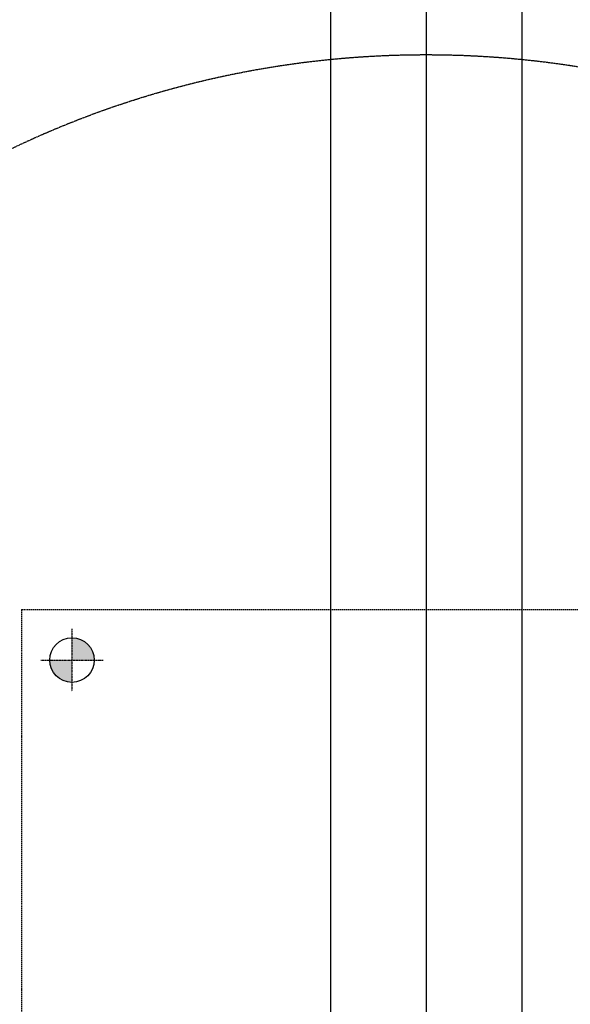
# Model space of a CAD drawing. Header units: inches. Extents: x -4968858 to -265257, y -220693 to 1871410.
# Tile 137 of 225: x -1893868 to -1893661, y 1194404 to 1194774. Entities that reach past the tile are written whole.
import ezdxf

# ---------------------------------------------------------------- set-up
doc = ezdxf.new("R2010")
doc.units = ezdxf.units.IN
doc.header["$MEASUREMENT"] = 0
for name, pattern in [('CENTER', [2, 1.25, -0.25, 0.25, -0.25]), ('CENTER2', [1.125, 0.75, -0.125, 0.125, -0.125]), ('CONTINOUS', [0]), ('DASHED', [0.75, 0.5, -0.25]), ('HIDDEN', [0.375, 0.25, -0.125])]:
    doc.linetypes.add(name, pattern=pattern)
doc.layers.add('GRID', color=8, linetype='Continuous')
doc.layers.add('IPB', color=6, linetype='Continuous')

# ---------------------------------------------------------------- blocks, each defined once
blk = doc.blocks.new('UTCOMBINE')
h = blk.add_hatch(color=256)
h.paths.add_polyline_path([(-708225.54, 46426.7), (-708217.15, 46426.7), (-708217.15, 46418.32, -0.414214)])
h.paths.add_polyline_path([(-708208.77, 46426.7), (-708217.15, 46426.7), (-708217.15, 46435.08, -0.414214)])
h = blk.add_hatch(color=256)
h.paths.add_polyline_path([(-708225.54, 46426.7), (-708217.15, 46426.7), (-708217.15, 46418.32, -0.414214)])
h.paths.add_polyline_path([(-708208.77, 46426.7), (-708217.15, 46426.7), (-708217.15, 46435.08, -0.414214)])
h = blk.add_hatch(color=256)
h.paths.add_polyline_path([(-708225.54, 46426.7), (-708217.15, 46426.7), (-708217.15, 46418.32, -0.414214)])
h.paths.add_polyline_path([(-708208.77, 46426.7), (-708217.15, 46426.7), (-708217.15, 46435.08, -0.414214)])
h = blk.add_hatch(color=256)
h.paths.add_polyline_path([(-708225.54, 46426.7), (-708217.15, 46426.7), (-708217.15, 46418.32, -0.414214)])
h.paths.add_polyline_path([(-708208.77, 46426.7), (-708217.15, 46426.7), (-708217.15, 46435.08, -0.414214)])
h = blk.add_hatch(color=256)
h.paths.add_polyline_path([(-708225.54, 46426.7), (-708217.15, 46426.7), (-708217.15, 46418.32, -0.414214)])
h.paths.add_polyline_path([(-708208.77, 46426.7), (-708217.15, 46426.7), (-708217.15, 46435.08, -0.414214)])
h = blk.add_hatch(color=256)
h.paths.add_polyline_path([(-708225.54, 46426.7), (-708217.15, 46426.7), (-708217.15, 46418.32, -0.414214)])
h.paths.add_polyline_path([(-708208.77, 46426.7), (-708217.15, 46426.7), (-708217.15, 46435.08, -0.414214)])
h = blk.add_hatch(color=256)
h.paths.add_polyline_path([(-708225.54, 46426.7), (-708217.15, 46426.7), (-708217.15, 46418.32, -0.414214)])
h.paths.add_polyline_path([(-708208.77, 46426.7), (-708217.15, 46426.7), (-708217.15, 46435.08, -0.414214)])
h = blk.add_hatch(color=256)
h.paths.add_polyline_path([(-708225.54, 46426.7), (-708217.15, 46426.7), (-708217.15, 46418.32, -0.414214)])
h.paths.add_polyline_path([(-708208.77, 46426.7), (-708217.15, 46426.7), (-708217.15, 46435.08, -0.414214)])
h = blk.add_hatch(color=256)
h.paths.add_polyline_path([(-708225.54, 46426.7), (-708217.15, 46426.7), (-708217.15, 46418.32, -0.414214)])
h.paths.add_polyline_path([(-708208.77, 46426.7), (-708217.15, 46426.7), (-708217.15, 46435.08, -0.414214)])
h = blk.add_hatch(color=256)
h.paths.add_polyline_path([(-708225.54, 46426.7), (-708217.15, 46426.7), (-708217.15, 46418.32, -0.414214)])
h.paths.add_polyline_path([(-708208.77, 46426.7), (-708217.15, 46426.7), (-708217.15, 46435.08, -0.414214)])
h = blk.add_hatch(color=256)
h.paths.add_polyline_path([(-708225.54, 46426.7), (-708217.15, 46426.7), (-708217.15, 46418.32, -0.414214)])
h.paths.add_polyline_path([(-708208.77, 46426.7), (-708217.15, 46426.7), (-708217.15, 46435.08, -0.414214)])
h = blk.add_hatch(color=256)
h.paths.add_polyline_path([(-708225.54, 46426.7), (-708217.15, 46426.7), (-708217.15, 46418.32, -0.414214)])
h.paths.add_polyline_path([(-708208.77, 46426.7), (-708217.15, 46426.7), (-708217.15, 46435.08, -0.414214)])
h = blk.add_hatch(color=256)
h.paths.add_polyline_path([(-708225.54, 46426.7), (-708217.15, 46426.7), (-708217.15, 46418.32, -0.414214)])
h.paths.add_polyline_path([(-708208.77, 46426.7), (-708217.15, 46426.7), (-708217.15, 46435.08, -0.414214)])
h = blk.add_hatch(color=256)
h.paths.add_polyline_path([(-708225.54, 46426.7), (-708217.15, 46426.7), (-708217.15, 46418.32, -0.414214)])
h.paths.add_polyline_path([(-708208.77, 46426.7), (-708217.15, 46426.7), (-708217.15, 46435.08, -0.414214)])
h = blk.add_hatch(color=256)
h.paths.add_polyline_path([(-708225.54, 46426.7), (-708217.15, 46426.7), (-708217.15, 46418.32, -0.414214)])
h.paths.add_polyline_path([(-708208.77, 46426.7), (-708217.15, 46426.7), (-708217.15, 46435.08, -0.414214)])
h = blk.add_hatch(color=256)
h.paths.add_polyline_path([(-708225.54, 46426.7), (-708217.15, 46426.7), (-708217.15, 46418.32, -0.414214)])
h.paths.add_polyline_path([(-708208.77, 46426.7), (-708217.15, 46426.7), (-708217.15, 46435.08, -0.414214)])
h = blk.add_hatch(color=256)
h.paths.add_polyline_path([(-708225.54, 46426.7), (-708217.15, 46426.7), (-708217.15, 46418.32, -0.414214)])
h.paths.add_polyline_path([(-708208.77, 46426.7), (-708217.15, 46426.7), (-708217.15, 46435.08, -0.414214)])
h = blk.add_hatch(color=256)
h.paths.add_polyline_path([(-708225.54, 46426.7), (-708217.15, 46426.7), (-708217.15, 46418.32, -0.414214)])
h.paths.add_polyline_path([(-708208.77, 46426.7), (-708217.15, 46426.7), (-708217.15, 46435.08, -0.414214)])
h = blk.add_hatch(color=256)
h.paths.add_polyline_path([(-708225.54, 46426.7), (-708217.15, 46426.7), (-708217.15, 46418.32, -0.414214)])
h.paths.add_polyline_path([(-708208.77, 46426.7), (-708217.15, 46426.7), (-708217.15, 46435.08, -0.414214)])
h = blk.add_hatch(color=256)
h.paths.add_polyline_path([(-708225.54, 46426.7), (-708217.15, 46426.7), (-708217.15, 46418.32, -0.414214)])
h.paths.add_polyline_path([(-708208.77, 46426.7), (-708217.15, 46426.7), (-708217.15, 46435.08, -0.414214)])
h = blk.add_hatch(color=256)
h.paths.add_polyline_path([(-708225.54, 46426.7), (-708217.15, 46426.7), (-708217.15, 46418.32, -0.414214)])
h.paths.add_polyline_path([(-708208.77, 46426.7), (-708217.15, 46426.7), (-708217.15, 46435.08, -0.414214)])
h = blk.add_hatch(color=256)
h.paths.add_polyline_path([(-708225.54, 46426.7), (-708217.15, 46426.7), (-708217.15, 46418.32, -0.414214)])
h.paths.add_polyline_path([(-708208.77, 46426.7), (-708217.15, 46426.7), (-708217.15, 46435.08, -0.414214)])
h = blk.add_hatch(color=256)
h.paths.add_polyline_path([(-708225.54, 46426.7), (-708217.15, 46426.7), (-708217.15, 46418.32, -0.414214)])
h.paths.add_polyline_path([(-708208.77, 46426.7), (-708217.15, 46426.7), (-708217.15, 46435.08, -0.414214)])
h = blk.add_hatch(color=256)
h.paths.add_polyline_path([(-708225.54, 46426.7), (-708217.15, 46426.7), (-708217.15, 46418.32, -0.414214)])
h.paths.add_polyline_path([(-708208.77, 46426.7), (-708217.15, 46426.7), (-708217.15, 46435.08, -0.414214)])
h = blk.add_hatch(color=256)
h.paths.add_polyline_path([(-708225.54, 46426.7), (-708217.15, 46426.7), (-708217.15, 46418.32, -0.414214)])
h.paths.add_polyline_path([(-708208.77, 46426.7), (-708217.15, 46426.7), (-708217.15, 46435.08, -0.414214)])
h = blk.add_hatch(color=256)
h.paths.add_polyline_path([(-708225.54, 46426.7), (-708217.15, 46426.7), (-708217.15, 46418.32, -0.414214)])
h.paths.add_polyline_path([(-708208.77, 46426.7), (-708217.15, 46426.7), (-708217.15, 46435.08, -0.414214)])
h = blk.add_hatch(color=256)
h.paths.add_polyline_path([(-708225.54, 46426.7), (-708217.15, 46426.7), (-708217.15, 46418.32, -0.414214)])
h.paths.add_polyline_path([(-708208.77, 46426.7), (-708217.15, 46426.7), (-708217.15, 46435.08, -0.414214)])
h = blk.add_hatch(color=256)
h.paths.add_polyline_path([(-708225.54, 46426.7), (-708217.15, 46426.7), (-708217.15, 46418.32, -0.414214)])
h.paths.add_polyline_path([(-708208.77, 46426.7), (-708217.15, 46426.7), (-708217.15, 46435.08, -0.414214)])
h = blk.add_hatch(color=256)
h.paths.add_polyline_path([(-708225.54, 46426.7), (-708217.15, 46426.7), (-708217.15, 46418.32, -0.414214)])
h.paths.add_polyline_path([(-708208.77, 46426.7), (-708217.15, 46426.7), (-708217.15, 46435.08, -0.414214)])
h = blk.add_hatch(color=256)
h.paths.add_polyline_path([(-708225.54, 46426.7), (-708217.15, 46426.7), (-708217.15, 46418.32, -0.414214)])
h.paths.add_polyline_path([(-708208.77, 46426.7), (-708217.15, 46426.7), (-708217.15, 46435.08, -0.414214)])
h = blk.add_hatch(color=256)
h.paths.add_polyline_path([(-708225.54, 46426.7), (-708217.15, 46426.7), (-708217.15, 46418.32, -0.414214)])
h.paths.add_polyline_path([(-708208.77, 46426.7), (-708217.15, 46426.7), (-708217.15, 46435.08, -0.414214)])
h = blk.add_hatch(color=256)
h.paths.add_polyline_path([(-708225.54, 46426.7), (-708217.15, 46426.7), (-708217.15, 46418.32, -0.414214)])
h.paths.add_polyline_path([(-708208.77, 46426.7), (-708217.15, 46426.7), (-708217.15, 46435.08, -0.414214)])
h = blk.add_hatch(color=256)
h.paths.add_polyline_path([(-708225.54, 46426.7), (-708217.15, 46426.7), (-708217.15, 46418.32, -0.414214)])
h.paths.add_polyline_path([(-708208.77, 46426.7), (-708217.15, 46426.7), (-708217.15, 46435.08, -0.414214)])
h = blk.add_hatch(color=256)
h.paths.add_polyline_path([(-708225.54, 46426.7), (-708217.15, 46426.7), (-708217.15, 46418.32, -0.414214)])
h.paths.add_polyline_path([(-708208.77, 46426.7), (-708217.15, 46426.7), (-708217.15, 46435.08, -0.414214)])
h = blk.add_hatch(color=256)
h.paths.add_polyline_path([(-708225.54, 46426.7), (-708217.15, 46426.7), (-708217.15, 46418.32, -0.414214)])
h.paths.add_polyline_path([(-708208.77, 46426.7), (-708217.15, 46426.7), (-708217.15, 46435.08, -0.414214)])
h = blk.add_hatch(color=256)
h.paths.add_polyline_path([(-708225.54, 46426.7), (-708217.15, 46426.7), (-708217.15, 46418.32, -0.414214)])
h.paths.add_polyline_path([(-708208.77, 46426.7), (-708217.15, 46426.7), (-708217.15, 46435.08, -0.414214)])
h = blk.add_hatch(color=256)
h.paths.add_polyline_path([(-708225.54, 46426.7), (-708217.15, 46426.7), (-708217.15, 46418.32, -0.414214)])
h.paths.add_polyline_path([(-708208.77, 46426.7), (-708217.15, 46426.7), (-708217.15, 46435.08, -0.414214)])
h = blk.add_hatch(color=256)
h.paths.add_polyline_path([(-708225.54, 46426.7), (-708217.15, 46426.7), (-708217.15, 46418.32, -0.414214)])
h.paths.add_polyline_path([(-708208.77, 46426.7), (-708217.15, 46426.7), (-708217.15, 46435.08, -0.414214)])
h = blk.add_hatch(color=256)
h.paths.add_polyline_path([(-708225.54, 46426.7), (-708217.15, 46426.7), (-708217.15, 46418.32, -0.414214)])
h.paths.add_polyline_path([(-708208.77, 46426.7), (-708217.15, 46426.7), (-708217.15, 46435.08, -0.414214)])
h = blk.add_hatch(color=256)
h.paths.add_polyline_path([(-708225.54, 46426.7), (-708217.15, 46426.7), (-708217.15, 46418.32, -0.414214)])
h.paths.add_polyline_path([(-708208.77, 46426.7), (-708217.15, 46426.7), (-708217.15, 46435.08, -0.414214)])
h = blk.add_hatch(color=256)
h.paths.add_polyline_path([(-708225.54, 46426.7), (-708217.15, 46426.7), (-708217.15, 46418.32, -0.414214)])
h.paths.add_polyline_path([(-708208.77, 46426.7), (-708217.15, 46426.7), (-708217.15, 46435.08, -0.414214)])
h = blk.add_hatch(color=256)
h.paths.add_polyline_path([(-708225.54, 46426.7), (-708217.15, 46426.7), (-708217.15, 46418.32, -0.414214)])
h.paths.add_polyline_path([(-708208.77, 46426.7), (-708217.15, 46426.7), (-708217.15, 46435.08, -0.414214)])
h = blk.add_hatch(color=256)
h.paths.add_polyline_path([(-708225.54, 46426.7), (-708217.15, 46426.7), (-708217.15, 46418.32, -0.414214)])
h.paths.add_polyline_path([(-708208.77, 46426.7), (-708217.15, 46426.7), (-708217.15, 46435.08, -0.414214)])
h = blk.add_hatch(color=256)
h.paths.add_polyline_path([(-708225.54, 46426.7), (-708217.15, 46426.7), (-708217.15, 46418.32, -0.414214)])
h.paths.add_polyline_path([(-708208.77, 46426.7), (-708217.15, 46426.7), (-708217.15, 46435.08, -0.414214)])
h = blk.add_hatch(color=256)
h.paths.add_polyline_path([(-708225.54, 46426.7), (-708217.15, 46426.7), (-708217.15, 46418.32, -0.414214)])
h.paths.add_polyline_path([(-708208.77, 46426.7), (-708217.15, 46426.7), (-708217.15, 46435.08, -0.414214)])
h = blk.add_hatch(color=256)
h.paths.add_polyline_path([(-708225.54, 46426.7), (-708217.15, 46426.7), (-708217.15, 46418.32, -0.414214)])
h.paths.add_polyline_path([(-708208.77, 46426.7), (-708217.15, 46426.7), (-708217.15, 46435.08, -0.414214)])
h = blk.add_hatch(color=256)
h.paths.add_polyline_path([(-708225.54, 46426.7), (-708217.15, 46426.7), (-708217.15, 46418.32, -0.414214)])
h.paths.add_polyline_path([(-708208.77, 46426.7), (-708217.15, 46426.7), (-708217.15, 46435.08, -0.414214)])
h = blk.add_hatch(color=256)
h.paths.add_polyline_path([(-708225.54, 46426.7), (-708217.15, 46426.7), (-708217.15, 46418.32, -0.414214)])
h.paths.add_polyline_path([(-708208.77, 46426.7), (-708217.15, 46426.7), (-708217.15, 46435.08, -0.414214)])
h = blk.add_hatch(color=256)
h.paths.add_polyline_path([(-708225.54, 46426.7), (-708217.15, 46426.7), (-708217.15, 46418.32, -0.414214)])
h.paths.add_polyline_path([(-708208.77, 46426.7), (-708217.15, 46426.7), (-708217.15, 46435.08, -0.414214)])
h = blk.add_hatch(color=256)
h.paths.add_polyline_path([(-708225.54, 46426.7), (-708217.15, 46426.7), (-708217.15, 46418.32, -0.414214)])
h.paths.add_polyline_path([(-708208.77, 46426.7), (-708217.15, 46426.7), (-708217.15, 46435.08, -0.414214)])
h = blk.add_hatch(color=256)
h.paths.add_polyline_path([(-708225.54, 46426.7), (-708217.15, 46426.7), (-708217.15, 46418.32, -0.414214)])
h.paths.add_polyline_path([(-708208.77, 46426.7), (-708217.15, 46426.7), (-708217.15, 46435.08, -0.414214)])
h = blk.add_hatch(color=256)
h.paths.add_polyline_path([(-708225.54, 46426.7), (-708217.15, 46426.7), (-708217.15, 46418.32, -0.414214)])
h.paths.add_polyline_path([(-708208.77, 46426.7), (-708217.15, 46426.7), (-708217.15, 46435.08, -0.414214)])
h = blk.add_hatch(color=256)
h.paths.add_polyline_path([(-708225.54, 46426.7), (-708217.15, 46426.7), (-708217.15, 46418.32, -0.414214)])
h.paths.add_polyline_path([(-708208.77, 46426.7), (-708217.15, 46426.7), (-708217.15, 46435.08, -0.414214)])
h = blk.add_hatch(color=256)
h.paths.add_polyline_path([(-708225.54, 46426.7), (-708217.15, 46426.7), (-708217.15, 46418.32, -0.414214)])
h.paths.add_polyline_path([(-708208.77, 46426.7), (-708217.15, 46426.7), (-708217.15, 46435.08, -0.414214)])
h = blk.add_hatch(color=256)
h.paths.add_polyline_path([(-708225.54, 46426.7), (-708217.15, 46426.7), (-708217.15, 46418.32, -0.414214)])
h.paths.add_polyline_path([(-708208.77, 46426.7), (-708217.15, 46426.7), (-708217.15, 46435.08, -0.414214)])
h = blk.add_hatch(color=256)
h.paths.add_polyline_path([(-708225.54, 46426.7), (-708217.15, 46426.7), (-708217.15, 46418.32, -0.414214)])
h.paths.add_polyline_path([(-708208.77, 46426.7), (-708217.15, 46426.7), (-708217.15, 46435.08, -0.414214)])
h = blk.add_hatch(color=256)
h.paths.add_polyline_path([(-708225.54, 46426.7), (-708217.15, 46426.7), (-708217.15, 46418.32, -0.414214)])
h.paths.add_polyline_path([(-708208.77, 46426.7), (-708217.15, 46426.7), (-708217.15, 46435.08, -0.414214)])
h = blk.add_hatch(color=256)
h.paths.add_polyline_path([(-708225.54, 46426.7), (-708217.15, 46426.7), (-708217.15, 46418.32, -0.414214)])
h.paths.add_polyline_path([(-708208.77, 46426.7), (-708217.15, 46426.7), (-708217.15, 46435.08, -0.414214)])
h = blk.add_hatch(color=256)
h.paths.add_polyline_path([(-708225.54, 46426.7), (-708217.15, 46426.7), (-708217.15, 46418.32, -0.414214)])
h.paths.add_polyline_path([(-708208.77, 46426.7), (-708217.15, 46426.7), (-708217.15, 46435.08, -0.414214)])
h = blk.add_hatch(color=256)
h.paths.add_polyline_path([(-708225.54, 46426.7), (-708217.15, 46426.7), (-708217.15, 46418.32, -0.414214)])
h.paths.add_polyline_path([(-708208.77, 46426.7), (-708217.15, 46426.7), (-708217.15, 46435.08, -0.414214)])
h = blk.add_hatch(color=256)
h.paths.add_polyline_path([(-708225.54, 46426.7), (-708217.15, 46426.7), (-708217.15, 46418.32, -0.414214)])
h.paths.add_polyline_path([(-708208.77, 46426.7), (-708217.15, 46426.7), (-708217.15, 46435.08, -0.414214)])
h = blk.add_hatch(color=256)
h.paths.add_polyline_path([(-708225.54, 46426.7), (-708217.15, 46426.7), (-708217.15, 46418.32, -0.414214)])
h.paths.add_polyline_path([(-708208.77, 46426.7), (-708217.15, 46426.7), (-708217.15, 46435.08, -0.414214)])
h = blk.add_hatch(color=256)
h.paths.add_polyline_path([(-708225.54, 46426.7), (-708217.15, 46426.7), (-708217.15, 46418.32, -0.414214)])
h.paths.add_polyline_path([(-708208.77, 46426.7), (-708217.15, 46426.7), (-708217.15, 46435.08, -0.414214)])
h = blk.add_hatch(color=256)
h.paths.add_polyline_path([(-708225.54, 46426.7), (-708217.15, 46426.7), (-708217.15, 46418.32, -0.414214)])
h.paths.add_polyline_path([(-708208.77, 46426.7), (-708217.15, 46426.7), (-708217.15, 46435.08, -0.414214)])
at = {"color": 8, "linetype": 'CENTER2', "ltscale": 2}
blk.add_line((-708350.51, 41696.69, 0), (-708350.51, 53128.25, 0), dxfattribs=at)
at = {"color": 6, "linetype": 'CENTER'}
blk.add_line((-708350.51, 45382.89, 0), (-708350.51, 46911.52, 0), dxfattribs=at)
at = {"color": 6}
for p, q in [((-708350.51, 45220.29, 0), (-708350.51, 46829.58, 0)), ((-708386.51, 45726.59, 0), (-708386.51, 46828.94, 0)), ((-708314.51, 45726.59, 0), (-708314.51, 46828.94, 0)), ((-708314.51, 45726.59, 0), (-708314.51, 46828.94, 0)), ((-708314.51, 45726.59, 0), (-708314.51, 46828.94, 0)), ((-708314.51, 45726.59, 0), (-708314.51, 46828.94, 0))]:
    blk.add_line(p, q, dxfattribs=at)
at = {"color": 2, "linetype": 'DASHED'}
for q in [(-708198.1, 46712.47, 0), (-708198.1, 46712.47, 0), (-708198.1, 46712.47, 0), (-708198.1, 46712.47, 0), (-708198.1, 46712.47, 0), (-708198.1, 46712.47, 0), (-708198.1, 46712.47, 0), (-708198.1, 46712.47, 0), (-708198.1, 46712.47, 0), (-708198.1, 46712.47, 0), (-708198.1, 46712.47, 0), (-708198.1, 46712.47, 0), (-708198.1, 46712.47, 0), (-708198.1, 46712.47, 0), (-708198.1, 46712.47, 0), (-708198.1, 46712.47, 0), (-708198.1, 46712.47, 0), (-708198.1, 46712.47, 0), (-708198.1, 46712.47, 0), (-708198.1, 46712.47, 0), (-708198.1, 46712.47, 0), (-708198.1, 46712.47, 0), (-708198.1, 46712.47, 0), (-708198.1, 46712.47, 0), (-708198.1, 46712.47, 0), (-708198.1, 46712.47, 0), (-708198.1, 46712.47, 0), (-708198.1, 46712.47, 0), (-708198.1, 46712.47, 0), (-708198.1, 46712.47, 0), (-708198.1, 46712.47, 0), (-708198.1, 46712.47, 0), (-708198.1, 46712.47, 0), (-708198.1, 46712.47, 0), (-708198.1, 46712.47, 0), (-708198.1, 46712.47, 0), (-708198.1, 46712.47, 0), (-708198.1, 46712.47, 0), (-708198.1, 46712.47, 0), (-708198.1, 46712.47, 0), (-708198.1, 46712.47, 0), (-708198.1, 46712.47, 0), (-708198.1, 46712.47, 0), (-708198.1, 46712.47, 0), (-708198.1, 46712.47, 0), (-708198.1, 46712.47, 0), (-708198.1, 46712.47, 0), (-708198.1, 46712.47, 0), (-708198.1, 46712.47, 0), (-708198.1, 46712.47, 0), (-708198.1, 46712.47, 0), (-708198.1, 46712.47, 0), (-708198.1, 46712.47, 0), (-708198.1, 46712.47, 0), (-708198.1, 46712.47, 0), (-708198.1, 46712.47, 0), (-708198.1, 46712.47, 0), (-708198.1, 46712.47, 0), (-708198.1, 46712.47, 0), (-708198.1, 46712.47, 0), (-708198.1, 46712.47, 0), (-708198.1, 46712.47, 0), (-708198.1, 46712.47, 0), (-708198.1, 46712.47, 0), (-708502.92, 46407.65, 0), (-708502.92, 46407.65, 0), (-708502.92, 46407.65, 0), (-708502.92, 46407.65, 0), (-708502.92, 46407.65, 0), (-708502.92, 46407.65, 0), (-708502.92, 46407.65, 0), (-708502.92, 46407.65, 0), (-708502.92, 46407.65, 0), (-708502.92, 46407.65, 0), (-708502.92, 46407.65, 0), (-708502.92, 46407.65, 0), (-708502.92, 46407.65, 0), (-708502.92, 46407.65, 0), (-708502.92, 46407.65, 0), (-708502.92, 46407.65, 0), (-708502.92, 46407.65, 0), (-708502.92, 46407.65, 0), (-708502.92, 46407.65, 0), (-708502.92, 46407.65, 0), (-708502.92, 46407.65, 0), (-708502.92, 46407.65, 0), (-708502.92, 46407.65, 0), (-708502.92, 46407.65, 0), (-708502.92, 46407.65, 0), (-708502.92, 46407.65, 0), (-708502.92, 46407.65, 0), (-708502.92, 46407.65, 0), (-708502.92, 46407.65, 0), (-708502.92, 46407.65, 0), (-708502.92, 46407.65, 0), (-708502.92, 46407.65, 0), (-708502.92, 46407.65, 0), (-708502.92, 46407.65, 0), (-708502.92, 46407.65, 0), (-708502.92, 46407.65, 0), (-708502.92, 46407.65, 0), (-708502.92, 46407.65, 0), (-708502.92, 46407.65, 0), (-708502.92, 46407.65, 0), (-708502.92, 46407.65, 0), (-708502.92, 46407.65, 0), (-708502.92, 46407.65, 0), (-708502.92, 46407.65, 0), (-708502.92, 46407.65, 0), (-708502.92, 46407.65, 0), (-708502.92, 46407.65, 0), (-708502.92, 46407.65, 0), (-708502.92, 46407.65, 0), (-708502.92, 46407.65, 0), (-708502.92, 46407.65, 0), (-708502.92, 46407.65, 0), (-708502.92, 46407.65, 0), (-708502.92, 46407.65, 0), (-708502.92, 46407.65, 0), (-708502.92, 46407.65, 0), (-708502.92, 46407.65, 0), (-708502.92, 46407.65, 0), (-708502.92, 46407.65, 0), (-708502.92, 46407.65, 0), (-708502.92, 46407.65, 0), (-708502.92, 46407.65, 0), (-708502.92, 46407.65, 0), (-708502.92, 46407.65, 0)]:
    blk.add_line((-708198.1, 46407.65, 0), q, dxfattribs=at)
at = {"color": 2, "linetype": 'CENTER2', "ltscale": 0.1}
for p, q in [((-708217.15, 46414.98, 0), (-708217.15, 46438.42, 0)), ((-708217.15, 46414.98, 0), (-708217.15, 46438.42, 0)), ((-708217.15, 46414.98, 0), (-708217.15, 46438.42, 0)), ((-708217.15, 46414.98, 0), (-708217.15, 46438.42, 0)), ((-708217.15, 46414.98, 0), (-708217.15, 46438.42, 0)), ((-708217.15, 46414.98, 0), (-708217.15, 46438.42, 0)), ((-708217.15, 46414.98, 0), (-708217.15, 46438.42, 0)), ((-708217.15, 46414.98, 0), (-708217.15, 46438.42, 0)), ((-708217.15, 46414.98, 0), (-708217.15, 46438.42, 0)), ((-708217.15, 46414.98, 0), (-708217.15, 46438.42, 0)), ((-708217.15, 46414.98, 0), (-708217.15, 46438.42, 0)), ((-708217.15, 46414.98, 0), (-708217.15, 46438.42, 0)), ((-708217.15, 46414.98, 0), (-708217.15, 46438.42, 0)), ((-708217.15, 46414.98, 0), (-708217.15, 46438.42, 0)), ((-708217.15, 46414.98, 0), (-708217.15, 46438.42, 0)), ((-708217.15, 46414.98, 0), (-708217.15, 46438.42, 0)), ((-708217.15, 46414.98, 0), (-708217.15, 46438.42, 0)), ((-708217.15, 46414.98, 0), (-708217.15, 46438.42, 0)), ((-708217.15, 46414.98, 0), (-708217.15, 46438.42, 0)), ((-708217.15, 46414.98, 0), (-708217.15, 46438.42, 0)), ((-708217.15, 46414.98, 0), (-708217.15, 46438.42, 0)), ((-708217.15, 46414.98, 0), (-708217.15, 46438.42, 0)), ((-708217.15, 46414.98, 0), (-708217.15, 46438.42, 0)), ((-708217.15, 46414.98, 0), (-708217.15, 46438.42, 0)), ((-708217.15, 46414.98, 0), (-708217.15, 46438.42, 0)), ((-708217.15, 46414.98, 0), (-708217.15, 46438.42, 0)), ((-708217.15, 46414.98, 0), (-708217.15, 46438.42, 0)), ((-708217.15, 46414.98, 0), (-708217.15, 46438.42, 0)), ((-708217.15, 46414.98, 0), (-708217.15, 46438.42, 0)), ((-708217.15, 46414.98, 0), (-708217.15, 46438.42, 0)), ((-708217.15, 46414.98, 0), (-708217.15, 46438.42, 0)), ((-708217.15, 46414.98, 0), (-708217.15, 46438.42, 0)), ((-708217.15, 46414.98, 0), (-708217.15, 46438.42, 0)), ((-708217.15, 46414.98, 0), (-708217.15, 46438.42, 0)), ((-708217.15, 46414.98, 0), (-708217.15, 46438.42, 0)), ((-708217.15, 46414.98, 0), (-708217.15, 46438.42, 0)), ((-708217.15, 46414.98, 0), (-708217.15, 46438.42, 0)), ((-708217.15, 46414.98, 0), (-708217.15, 46438.42, 0)), ((-708217.15, 46414.98, 0), (-708217.15, 46438.42, 0)), ((-708217.15, 46414.98, 0), (-708217.15, 46438.42, 0)), ((-708217.15, 46414.98, 0), (-708217.15, 46438.42, 0)), ((-708217.15, 46414.98, 0), (-708217.15, 46438.42, 0)), ((-708217.15, 46414.98, 0), (-708217.15, 46438.42, 0)), ((-708217.15, 46414.98, 0), (-708217.15, 46438.42, 0)), ((-708217.15, 46414.98, 0), (-708217.15, 46438.42, 0)), ((-708217.15, 46414.98, 0), (-708217.15, 46438.42, 0)), ((-708217.15, 46414.98, 0), (-708217.15, 46438.42, 0)), ((-708217.15, 46414.98, 0), (-708217.15, 46438.42, 0)), ((-708217.15, 46414.98, 0), (-708217.15, 46438.42, 0)), ((-708217.15, 46414.98, 0), (-708217.15, 46438.42, 0)), ((-708217.15, 46414.98, 0), (-708217.15, 46438.42, 0)), ((-708217.15, 46414.98, 0), (-708217.15, 46438.42, 0)), ((-708217.15, 46414.98, 0), (-708217.15, 46438.42, 0)), ((-708217.15, 46414.98, 0), (-708217.15, 46438.42, 0)), ((-708217.15, 46414.98, 0), (-708217.15, 46438.42, 0)), ((-708217.15, 46414.98, 0), (-708217.15, 46438.42, 0)), ((-708217.15, 46414.98, 0), (-708217.15, 46438.42, 0)), ((-708217.15, 46414.98, 0), (-708217.15, 46438.42, 0)), ((-708217.15, 46414.98, 0), (-708217.15, 46438.42, 0)), ((-708217.15, 46414.98, 0), (-708217.15, 46438.42, 0)), ((-708217.15, 46414.98, 0), (-708217.15, 46438.42, 0)), ((-708217.15, 46414.98, 0), (-708217.15, 46438.42, 0)), ((-708217.15, 46414.98, 0), (-708217.15, 46438.42, 0)), ((-708217.15, 46414.98, 0), (-708217.15, 46438.42, 0)), ((-708217.15, 46414.98, 0), (-708217.15, 46438.42, 0)), ((-708217.15, 46414.98, 0), (-708217.15, 46438.42, 0)), ((-708217.15, 46414.98, 0), (-708217.15, 46438.42, 0)), ((-708217.15, 46414.98, 0), (-708217.15, 46438.42, 0)), ((-708217.15, 46414.98, 0), (-708217.15, 46438.42, 0)), ((-708217.15, 46414.98, 0), (-708217.15, 46438.42, 0)), ((-708217.15, 46414.98, 0), (-708217.15, 46438.42, 0)), ((-708217.15, 46414.98, 0), (-708217.15, 46438.42, 0)), ((-708217.15, 46414.98, 0), (-708217.15, 46438.42, 0)), ((-708217.15, 46414.98, 0), (-708217.15, 46438.42, 0)), ((-708217.15, 46414.98, 0), (-708217.15, 46438.42, 0)), ((-708217.15, 46414.98, 0), (-708217.15, 46438.42, 0)), ((-708217.15, 46414.98, 0), (-708217.15, 46438.42, 0)), ((-708217.15, 46414.98, 0), (-708217.15, 46438.42, 0)), ((-708217.15, 46414.98, 0), (-708217.15, 46438.42, 0)), ((-708217.15, 46414.98, 0), (-708217.15, 46438.42, 0)), ((-708217.15, 46414.98, 0), (-708217.15, 46438.42, 0)), ((-708217.15, 46414.98, 0), (-708217.15, 46438.42, 0)), ((-708217.15, 46414.98, 0), (-708217.15, 46438.42, 0)), ((-708217.15, 46414.98, 0), (-708217.15, 46438.42, 0)), ((-708217.15, 46414.98, 0), (-708217.15, 46438.42, 0)), ((-708217.15, 46414.98, 0), (-708217.15, 46438.42, 0)), ((-708217.15, 46414.98, 0), (-708217.15, 46438.42, 0)), ((-708217.15, 46414.98, 0), (-708217.15, 46438.42, 0)), ((-708217.15, 46414.98, 0), (-708217.15, 46438.42, 0)), ((-708217.15, 46414.98, 0), (-708217.15, 46438.42, 0)), ((-708217.15, 46414.98, 0), (-708217.15, 46438.42, 0)), ((-708217.15, 46414.98, 0), (-708217.15, 46438.42, 0)), ((-708217.15, 46414.98, 0), (-708217.15, 46438.42, 0)), ((-708217.15, 46414.98, 0), (-708217.15, 46438.42, 0)), ((-708217.15, 46414.98, 0), (-708217.15, 46438.42, 0)), ((-708217.15, 46414.98, 0), (-708217.15, 46438.42, 0)), ((-708217.15, 46414.98, 0), (-708217.15, 46438.42, 0)), ((-708217.15, 46414.98, 0), (-708217.15, 46438.42, 0)), ((-708217.15, 46414.98, 0), (-708217.15, 46438.42, 0)), ((-708217.15, 46414.98, 0), (-708217.15, 46438.42, 0)), ((-708217.15, 46414.98, 0), (-708217.15, 46438.42, 0)), ((-708217.15, 46414.98, 0), (-708217.15, 46438.42, 0)), ((-708217.15, 46414.98, 0), (-708217.15, 46438.42, 0)), ((-708217.15, 46414.98, 0), (-708217.15, 46438.42, 0)), ((-708217.15, 46414.98, 0), (-708217.15, 46438.42, 0)), ((-708217.15, 46414.98, 0), (-708217.15, 46438.42, 0)), ((-708217.15, 46414.98, 0), (-708217.15, 46438.42, 0)), ((-708217.15, 46414.98, 0), (-708217.15, 46438.42, 0)), ((-708217.15, 46414.98, 0), (-708217.15, 46438.42, 0)), ((-708217.15, 46414.98, 0), (-708217.15, 46438.42, 0)), ((-708217.15, 46414.98, 0), (-708217.15, 46438.42, 0)), ((-708217.15, 46414.98, 0), (-708217.15, 46438.42, 0)), ((-708217.15, 46414.98, 0), (-708217.15, 46438.42, 0)), ((-708217.15, 46414.98, 0), (-708217.15, 46438.42, 0)), ((-708217.15, 46414.98, 0), (-708217.15, 46438.42, 0)), ((-708217.15, 46414.98, 0), (-708217.15, 46438.42, 0)), ((-708217.15, 46414.98, 0), (-708217.15, 46438.42, 0)), ((-708217.15, 46414.98, 0), (-708217.15, 46438.42, 0)), ((-708217.15, 46414.98, 0), (-708217.15, 46438.42, 0)), ((-708217.15, 46414.98, 0), (-708217.15, 46438.42, 0)), ((-708217.15, 46414.98, 0), (-708217.15, 46438.42, 0)), ((-708217.15, 46414.98, 0), (-708217.15, 46438.42, 0)), ((-708217.15, 46414.98, 0), (-708217.15, 46438.42, 0)), ((-708217.15, 46414.98, 0), (-708217.15, 46438.42, 0)), ((-708217.15, 46414.98, 0), (-708217.15, 46438.42, 0)), ((-708217.15, 46414.98, 0), (-708217.15, 46438.42, 0)), ((-708217.15, 46414.98, 0), (-708217.15, 46438.42, 0)), ((-708217.15, 46414.98, 0), (-708217.15, 46438.42, 0)), ((-708205.44, 46426.7, 0), (-708228.87, 46426.7, 0)), ((-708205.44, 46426.7, 0), (-708228.87, 46426.7, 0)), ((-708205.44, 46426.7, 0), (-708228.87, 46426.7, 0)), ((-708205.44, 46426.7, 0), (-708228.87, 46426.7, 0)), ((-708205.44, 46426.7, 0), (-708228.87, 46426.7, 0)), ((-708205.44, 46426.7, 0), (-708228.87, 46426.7, 0)), ((-708205.44, 46426.7, 0), (-708228.87, 46426.7, 0)), ((-708205.44, 46426.7, 0), (-708228.87, 46426.7, 0)), ((-708205.44, 46426.7, 0), (-708228.87, 46426.7, 0)), ((-708205.44, 46426.7, 0), (-708228.87, 46426.7, 0)), ((-708205.44, 46426.7, 0), (-708228.87, 46426.7, 0)), ((-708205.44, 46426.7, 0), (-708228.87, 46426.7, 0)), ((-708205.44, 46426.7, 0), (-708228.87, 46426.7, 0)), ((-708205.44, 46426.7, 0), (-708228.87, 46426.7, 0)), ((-708205.44, 46426.7, 0), (-708228.87, 46426.7, 0)), ((-708205.44, 46426.7, 0), (-708228.87, 46426.7, 0)), ((-708205.44, 46426.7, 0), (-708228.87, 46426.7, 0)), ((-708205.44, 46426.7, 0), (-708228.87, 46426.7, 0)), ((-708205.44, 46426.7, 0), (-708228.87, 46426.7, 0)), ((-708205.44, 46426.7, 0), (-708228.87, 46426.7, 0)), ((-708205.44, 46426.7, 0), (-708228.87, 46426.7, 0)), ((-708205.44, 46426.7, 0), (-708228.87, 46426.7, 0)), ((-708205.44, 46426.7, 0), (-708228.87, 46426.7, 0)), ((-708205.44, 46426.7, 0), (-708228.87, 46426.7, 0)), ((-708205.44, 46426.7, 0), (-708228.87, 46426.7, 0)), ((-708205.44, 46426.7, 0), (-708228.87, 46426.7, 0)), ((-708205.44, 46426.7, 0), (-708228.87, 46426.7, 0)), ((-708205.44, 46426.7, 0), (-708228.87, 46426.7, 0)), ((-708205.44, 46426.7, 0), (-708228.87, 46426.7, 0)), ((-708205.44, 46426.7, 0), (-708228.87, 46426.7, 0)), ((-708205.44, 46426.7, 0), (-708228.87, 46426.7, 0)), ((-708205.44, 46426.7, 0), (-708228.87, 46426.7, 0)), ((-708205.44, 46426.7, 0), (-708228.87, 46426.7, 0)), ((-708205.44, 46426.7, 0), (-708228.87, 46426.7, 0)), ((-708205.44, 46426.7, 0), (-708228.87, 46426.7, 0)), ((-708205.44, 46426.7, 0), (-708228.87, 46426.7, 0)), ((-708205.44, 46426.7, 0), (-708228.87, 46426.7, 0)), ((-708205.44, 46426.7, 0), (-708228.87, 46426.7, 0)), ((-708205.44, 46426.7, 0), (-708228.87, 46426.7, 0)), ((-708205.44, 46426.7, 0), (-708228.87, 46426.7, 0)), ((-708205.44, 46426.7, 0), (-708228.87, 46426.7, 0)), ((-708205.44, 46426.7, 0), (-708228.87, 46426.7, 0)), ((-708205.44, 46426.7, 0), (-708228.87, 46426.7, 0)), ((-708205.44, 46426.7, 0), (-708228.87, 46426.7, 0)), ((-708205.44, 46426.7, 0), (-708228.87, 46426.7, 0)), ((-708205.44, 46426.7, 0), (-708228.87, 46426.7, 0)), ((-708205.44, 46426.7, 0), (-708228.87, 46426.7, 0)), ((-708205.44, 46426.7, 0), (-708228.87, 46426.7, 0)), ((-708205.44, 46426.7, 0), (-708228.87, 46426.7, 0)), ((-708205.44, 46426.7, 0), (-708228.87, 46426.7, 0)), ((-708205.44, 46426.7, 0), (-708228.87, 46426.7, 0)), ((-708205.44, 46426.7, 0), (-708228.87, 46426.7, 0)), ((-708205.44, 46426.7, 0), (-708228.87, 46426.7, 0)), ((-708205.44, 46426.7, 0), (-708228.87, 46426.7, 0)), ((-708205.44, 46426.7, 0), (-708228.87, 46426.7, 0)), ((-708205.44, 46426.7, 0), (-708228.87, 46426.7, 0)), ((-708205.44, 46426.7, 0), (-708228.87, 46426.7, 0)), ((-708205.44, 46426.7, 0), (-708228.87, 46426.7, 0)), ((-708205.44, 46426.7, 0), (-708228.87, 46426.7, 0)), ((-708205.44, 46426.7, 0), (-708228.87, 46426.7, 0)), ((-708205.44, 46426.7, 0), (-708228.87, 46426.7, 0)), ((-708205.44, 46426.7, 0), (-708228.87, 46426.7, 0)), ((-708205.44, 46426.7, 0), (-708228.87, 46426.7, 0)), ((-708205.44, 46426.7, 0), (-708228.87, 46426.7, 0)), ((-708205.44, 46426.7, 0), (-708228.87, 46426.7, 0)), ((-708205.44, 46426.7, 0), (-708228.87, 46426.7, 0)), ((-708205.44, 46426.7, 0), (-708228.87, 46426.7, 0)), ((-708205.44, 46426.7, 0), (-708228.87, 46426.7, 0)), ((-708205.44, 46426.7, 0), (-708228.87, 46426.7, 0)), ((-708205.44, 46426.7, 0), (-708228.87, 46426.7, 0)), ((-708205.44, 46426.7, 0), (-708228.87, 46426.7, 0)), ((-708205.44, 46426.7, 0), (-708228.87, 46426.7, 0)), ((-708205.44, 46426.7, 0), (-708228.87, 46426.7, 0)), ((-708205.44, 46426.7, 0), (-708228.87, 46426.7, 0)), ((-708205.44, 46426.7, 0), (-708228.87, 46426.7, 0)), ((-708205.44, 46426.7, 0), (-708228.87, 46426.7, 0)), ((-708205.44, 46426.7, 0), (-708228.87, 46426.7, 0)), ((-708205.44, 46426.7, 0), (-708228.87, 46426.7, 0)), ((-708205.44, 46426.7, 0), (-708228.87, 46426.7, 0)), ((-708205.44, 46426.7, 0), (-708228.87, 46426.7, 0)), ((-708205.44, 46426.7, 0), (-708228.87, 46426.7, 0)), ((-708205.44, 46426.7, 0), (-708228.87, 46426.7, 0)), ((-708205.44, 46426.7, 0), (-708228.87, 46426.7, 0)), ((-708205.44, 46426.7, 0), (-708228.87, 46426.7, 0)), ((-708205.44, 46426.7, 0), (-708228.87, 46426.7, 0)), ((-708205.44, 46426.7, 0), (-708228.87, 46426.7, 0)), ((-708205.44, 46426.7, 0), (-708228.87, 46426.7, 0)), ((-708205.44, 46426.7, 0), (-708228.87, 46426.7, 0)), ((-708205.44, 46426.7, 0), (-708228.87, 46426.7, 0)), ((-708205.44, 46426.7, 0), (-708228.87, 46426.7, 0)), ((-708205.44, 46426.7, 0), (-708228.87, 46426.7, 0)), ((-708205.44, 46426.7, 0), (-708228.87, 46426.7, 0)), ((-708205.44, 46426.7, 0), (-708228.87, 46426.7, 0)), ((-708205.44, 46426.7, 0), (-708228.87, 46426.7, 0)), ((-708205.44, 46426.7, 0), (-708228.87, 46426.7, 0)), ((-708205.44, 46426.7, 0), (-708228.87, 46426.7, 0)), ((-708205.44, 46426.7, 0), (-708228.87, 46426.7, 0)), ((-708205.44, 46426.7, 0), (-708228.87, 46426.7, 0)), ((-708205.44, 46426.7, 0), (-708228.87, 46426.7, 0)), ((-708205.44, 46426.7, 0), (-708228.87, 46426.7, 0)), ((-708205.44, 46426.7, 0), (-708228.87, 46426.7, 0)), ((-708205.44, 46426.7, 0), (-708228.87, 46426.7, 0)), ((-708205.44, 46426.7, 0), (-708228.87, 46426.7, 0)), ((-708205.44, 46426.7, 0), (-708228.87, 46426.7, 0)), ((-708205.44, 46426.7, 0), (-708228.87, 46426.7, 0)), ((-708205.44, 46426.7, 0), (-708228.87, 46426.7, 0)), ((-708205.44, 46426.7, 0), (-708228.87, 46426.7, 0)), ((-708205.44, 46426.7, 0), (-708228.87, 46426.7, 0)), ((-708205.44, 46426.7, 0), (-708228.87, 46426.7, 0)), ((-708205.44, 46426.7, 0), (-708228.87, 46426.7, 0)), ((-708205.44, 46426.7, 0), (-708228.87, 46426.7, 0)), ((-708205.44, 46426.7, 0), (-708228.87, 46426.7, 0)), ((-708205.44, 46426.7, 0), (-708228.87, 46426.7, 0)), ((-708205.44, 46426.7, 0), (-708228.87, 46426.7, 0)), ((-708205.44, 46426.7, 0), (-708228.87, 46426.7, 0)), ((-708205.44, 46426.7, 0), (-708228.87, 46426.7, 0)), ((-708205.44, 46426.7, 0), (-708228.87, 46426.7, 0)), ((-708205.44, 46426.7, 0), (-708228.87, 46426.7, 0)), ((-708205.44, 46426.7, 0), (-708228.87, 46426.7, 0)), ((-708205.44, 46426.7, 0), (-708228.87, 46426.7, 0)), ((-708205.44, 46426.7, 0), (-708228.87, 46426.7, 0)), ((-708205.44, 46426.7, 0), (-708228.87, 46426.7, 0)), ((-708205.44, 46426.7, 0), (-708228.87, 46426.7, 0)), ((-708205.44, 46426.7, 0), (-708228.87, 46426.7, 0)), ((-708205.44, 46426.7, 0), (-708228.87, 46426.7, 0)), ((-708205.44, 46426.7, 0), (-708228.87, 46426.7, 0)), ((-708205.44, 46426.7, 0), (-708228.87, 46426.7, 0)), ((-708205.44, 46426.7, 0), (-708228.87, 46426.7, 0))]:
    blk.add_line(p, q, dxfattribs=at)
blk.add_circle((-708217.15, 46426.7, 0), 8.38)
blk.add_circle((-708217.15, 46426.7, 0), 8.38)
blk.add_circle((-708217.15, 46426.7, 0), 8.38)
blk.add_circle((-708217.15, 46426.7, 0), 8.38)
blk.add_circle((-708217.15, 46426.7, 0), 8.38)
blk.add_circle((-708217.15, 46426.7, 0), 8.38)
blk.add_circle((-708217.15, 46426.7, 0), 8.38)
blk.add_circle((-708217.15, 46426.7, 0), 8.38)
blk.add_circle((-708217.15, 46426.7, 0), 8.38)
blk.add_circle((-708217.15, 46426.7, 0), 8.38)
blk.add_circle((-708217.15, 46426.7, 0), 8.38)
blk.add_circle((-708217.15, 46426.7, 0), 8.38)
blk.add_circle((-708217.15, 46426.7, 0), 8.38)
blk.add_circle((-708217.15, 46426.7, 0), 8.38)
blk.add_circle((-708217.15, 46426.7, 0), 8.38)
blk.add_circle((-708217.15, 46426.7, 0), 8.38)
blk.add_circle((-708217.15, 46426.7, 0), 8.38)
blk.add_circle((-708217.15, 46426.7, 0), 8.38)
blk.add_circle((-708217.15, 46426.7, 0), 8.38)
blk.add_circle((-708217.15, 46426.7, 0), 8.38)
blk.add_circle((-708217.15, 46426.7, 0), 8.38)
blk.add_circle((-708217.15, 46426.7, 0), 8.38)
blk.add_circle((-708217.15, 46426.7, 0), 8.38)
blk.add_circle((-708217.15, 46426.7, 0), 8.38)
blk.add_circle((-708217.15, 46426.7, 0), 8.38)
blk.add_circle((-708217.15, 46426.7, 0), 8.38)
blk.add_circle((-708217.15, 46426.7, 0), 8.38)
blk.add_circle((-708217.15, 46426.7, 0), 8.38)
blk.add_circle((-708217.15, 46426.7, 0), 8.38)
blk.add_circle((-708217.15, 46426.7, 0), 8.38)
blk.add_circle((-708217.15, 46426.7, 0), 8.38)
blk.add_circle((-708217.15, 46426.7, 0), 8.38)
blk.add_circle((-708217.15, 46426.7, 0), 8.38)
blk.add_circle((-708217.15, 46426.7, 0), 8.38)
blk.add_circle((-708217.15, 46426.7, 0), 8.38)
blk.add_circle((-708217.15, 46426.7, 0), 8.38)
blk.add_circle((-708217.15, 46426.7, 0), 8.38)
blk.add_circle((-708217.15, 46426.7, 0), 8.38)
blk.add_circle((-708217.15, 46426.7, 0), 8.38)
blk.add_circle((-708217.15, 46426.7, 0), 8.38)
blk.add_circle((-708217.15, 46426.7, 0), 8.38)
blk.add_circle((-708217.15, 46426.7, 0), 8.38)
blk.add_circle((-708217.15, 46426.7, 0), 8.38)
blk.add_circle((-708217.15, 46426.7, 0), 8.38)
blk.add_circle((-708217.15, 46426.7, 0), 8.38)
blk.add_circle((-708217.15, 46426.7, 0), 8.38)
blk.add_circle((-708217.15, 46426.7, 0), 8.38)
blk.add_circle((-708217.15, 46426.7, 0), 8.38)
blk.add_circle((-708217.15, 46426.7, 0), 8.38)
blk.add_circle((-708217.15, 46426.7, 0), 8.38)
blk.add_circle((-708217.15, 46426.7, 0), 8.38)
blk.add_circle((-708217.15, 46426.7, 0), 8.38)
blk.add_circle((-708217.15, 46426.7, 0), 8.38)
blk.add_circle((-708217.15, 46426.7, 0), 8.38)
blk.add_circle((-708217.15, 46426.7, 0), 8.38)
blk.add_circle((-708217.15, 46426.7, 0), 8.38)
blk.add_circle((-708217.15, 46426.7, 0), 8.38)
blk.add_circle((-708217.15, 46426.7, 0), 8.38)
blk.add_circle((-708217.15, 46426.7, 0), 8.38)
blk.add_circle((-708217.15, 46426.7, 0), 8.38)
blk.add_circle((-708217.15, 46426.7, 0), 8.38)
blk.add_circle((-708217.15, 46426.7, 0), 8.38)
blk.add_circle((-708217.15, 46426.7, 0), 8.38)
blk.add_circle((-708217.15, 46426.7, 0), 8.38)
blk.add_circle((-708217.15, 46426.7, 0), 8.38)
blk.add_circle((-708217.15, 46426.7, 0), 8.38)
blk.add_circle((-708217.15, 46426.7, 0), 8.38)
blk.add_circle((-708217.15, 46426.7, 0), 8.38)
blk.add_circle((-708217.15, 46426.7, 0), 8.38)
blk.add_circle((-708217.15, 46426.7, 0), 8.38)
blk.add_circle((-708217.15, 46426.7, 0), 8.38)
blk.add_circle((-708217.15, 46426.7, 0), 8.38)
blk.add_circle((-708217.15, 46426.7, 0), 8.38)
blk.add_circle((-708217.15, 46426.7, 0), 8.38)
blk.add_circle((-708217.15, 46426.7, 0), 8.38)
blk.add_circle((-708217.15, 46426.7, 0), 8.38)
blk.add_circle((-708217.15, 46426.7, 0), 8.38)
blk.add_circle((-708217.15, 46426.7, 0), 8.38)
blk.add_circle((-708217.15, 46426.7, 0), 8.38)
blk.add_circle((-708217.15, 46426.7, 0), 8.38)
blk.add_circle((-708217.15, 46426.7, 0), 8.38)
blk.add_circle((-708217.15, 46426.7, 0), 8.38)
blk.add_circle((-708217.15, 46426.7, 0), 8.38)
blk.add_circle((-708217.15, 46426.7, 0), 8.38)
blk.add_circle((-708217.15, 46426.7, 0), 8.38)
blk.add_circle((-708217.15, 46426.7, 0), 8.38)
blk.add_circle((-708217.15, 46426.7, 0), 8.38)
blk.add_circle((-708217.15, 46426.7, 0), 8.38)
blk.add_circle((-708217.15, 46426.7, 0), 8.38)
blk.add_circle((-708217.15, 46426.7, 0), 8.38)
blk.add_circle((-708217.15, 46426.7, 0), 8.38)
blk.add_circle((-708217.15, 46426.7, 0), 8.38)
blk.add_circle((-708217.15, 46426.7, 0), 8.38)
blk.add_circle((-708217.15, 46426.7, 0), 8.38)
blk.add_circle((-708217.15, 46426.7, 0), 8.38)
blk.add_circle((-708217.15, 46426.7, 0), 8.38)
blk.add_circle((-708217.15, 46426.7, 0), 8.38)
blk.add_circle((-708217.15, 46426.7, 0), 8.38)
blk.add_circle((-708217.15, 46426.7, 0), 8.38)
blk.add_circle((-708217.15, 46426.7, 0), 8.38)
blk.add_circle((-708217.15, 46426.7, 0), 8.38)
blk.add_circle((-708217.15, 46426.7, 0), 8.38)
blk.add_circle((-708217.15, 46426.7, 0), 8.38)
blk.add_circle((-708217.15, 46426.7, 0), 8.38)
blk.add_circle((-708217.15, 46426.7, 0), 8.38)
blk.add_circle((-708217.15, 46426.7, 0), 8.38)
blk.add_circle((-708217.15, 46426.7, 0), 8.38)
blk.add_circle((-708217.15, 46426.7, 0), 8.38)
blk.add_circle((-708217.15, 46426.7, 0), 8.38)
blk.add_circle((-708217.15, 46426.7, 0), 8.38)
blk.add_circle((-708217.15, 46426.7, 0), 8.38)
blk.add_circle((-708217.15, 46426.7, 0), 8.38)
blk.add_circle((-708217.15, 46426.7, 0), 8.38)
blk.add_circle((-708217.15, 46426.7, 0), 8.38)
blk.add_circle((-708217.15, 46426.7, 0), 8.38)
blk.add_circle((-708217.15, 46426.7, 0), 8.38)
blk.add_circle((-708217.15, 46426.7, 0), 8.38)
blk.add_circle((-708217.15, 46426.7, 0), 8.38)
blk.add_circle((-708217.15, 46426.7, 0), 8.38)
blk.add_circle((-708217.15, 46426.7, 0), 8.38)
blk.add_circle((-708217.15, 46426.7, 0), 8.38)
blk.add_circle((-708217.15, 46426.7, 0), 8.38)
blk.add_circle((-708217.15, 46426.7, 0), 8.38)
blk.add_circle((-708217.15, 46426.7, 0), 8.38)
blk.add_circle((-708217.15, 46426.7, 0), 8.38)
blk.add_circle((-708217.15, 46426.7, 0), 8.38)
blk.add_circle((-708217.15, 46426.7, 0), 8.38)
blk.add_circle((-708217.15, 46426.7, 0), 8.38)
at = {"layer": 'IPB', "linetype": 'HIDDEN'}
blk.add_circle((-708350.51, 46560.06, 0), 361.31, dxfattribs=at)
blk = doc.blocks.new('TFMR YARD')
at = {"layer": 'GRID', "color": 1, "rotation": 180}
blk.add_blockref('UTCOMBINE', (-795623.35, 296115.83, 0), dxfattribs=at)

msp = doc.modelspace()

# ---------------------------------------------------------------- block references
at = {"color": 1, "linetype": 'CONTINOUS', "lineweight": 15}
msp.add_blockref('TFMR YARD', (-1806442.03, 944843.99), dxfattribs=at)

doc.saveas('drawing.dxf')
